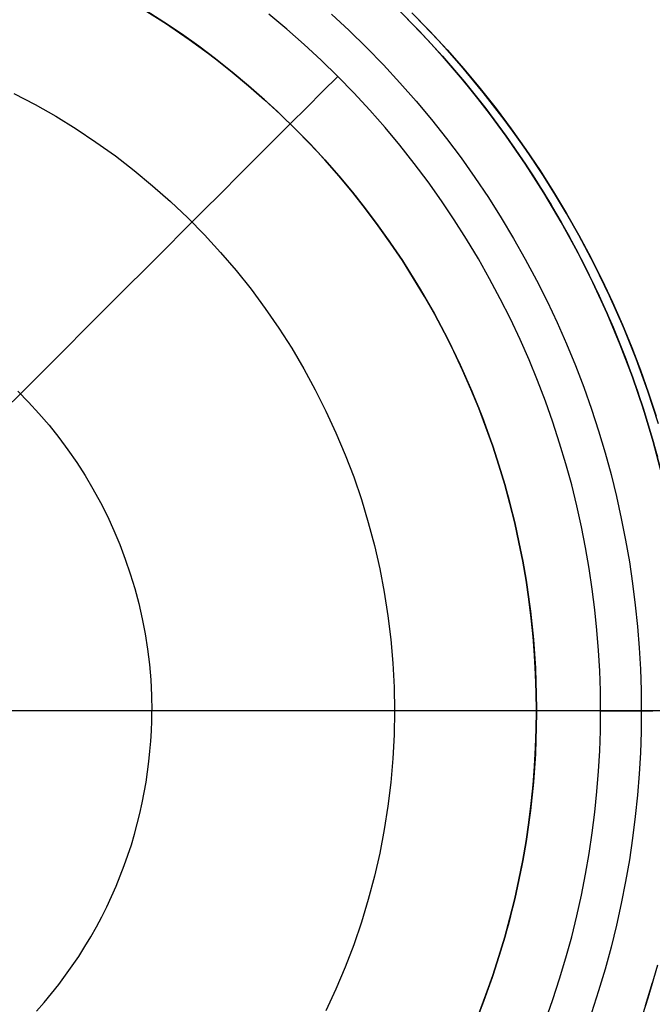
# Model space of a CAD drawing. Header units: millimetres. Extents: x 9981 to 10381, y 4361 to 4761.
# Tile 19 of 39: x 10190 to 10209, y 4552 to 4582. Entities that reach past the tile are written whole.
import ezdxf

# ---------------------------------------------------------------- set-up
doc = ezdxf.new("R2010")
doc.units = ezdxf.units.MM
doc.header["$MEASUREMENT"] = 0
doc.layers.add('0 lux', color=40, linetype='Continuous')
doc.layers.add('0 riflettore', color=140, linetype='Continuous')

msp = doc.modelspace()

# ---------------------------------------------------------------- linework, layer by layer
at = {"layer": '0 lux', "lineweight": -3}
for points in [[(10207.677, 4561.115), (10207.67, 4561.72), (10207.65, 4562.33), (10207.616, 4562.945), (10207.567, 4563.565), (10207.503, 4564.188), (10207.425, 4564.814), (10207.331, 4565.444), (10207.222, 4566.076), (10207.097, 4566.71), (10206.956, 4567.345), (10206.799, 4567.981), (10206.625, 4568.617), (10206.434, 4569.252), (10206.227, 4569.887), (10206.004, 4570.52), (10205.763, 4571.15), (10205.505, 4571.778), (10205.231, 4572.402), (10204.94, 4573.022), (10204.631, 4573.637), (10204.307, 4574.246), (10203.965, 4574.849), (10203.607, 4575.445), (10203.233, 4576.034), (10202.843, 4576.614), (10202.437, 4577.185), (10202.016, 4577.747), (10201.58, 4578.299), (10201.129, 4578.84), (10200.664, 4579.37), (10200.184, 4579.888), (10199.692, 4580.393), (10199.186, 4580.886), (10198.669, 4581.365), (10198.139, 4581.83), (10197.598, 4582.281)], [(10199.497, 4582.284), (10200.038, 4581.783), (10200.567, 4581.268), (10201.082, 4580.739), (10201.582, 4580.198), (10202.069, 4579.644), (10202.54, 4579.079), (10202.996, 4578.502), (10203.437, 4577.914), (10203.861, 4577.317), (10204.269, 4576.711), (10204.66, 4576.095), (10205.034, 4575.472), (10205.391, 4574.842), (10205.73, 4574.205), (10206.052, 4573.562), (10206.357, 4572.914), (10206.644, 4572.262), (10206.913, 4571.606), (10207.165, 4570.946), (10207.399, 4570.285), (10207.615, 4569.621), (10207.814, 4568.957), (10207.996, 4568.292), (10208.16, 4567.627), (10208.308, 4566.963), (10208.439, 4566.301), (10208.553, 4565.64), (10208.651, 4564.982), (10208.733, 4564.327), (10208.799, 4563.676), (10208.85, 4563.028), (10208.886, 4562.385), (10208.907, 4561.747), (10208.914, 4561.115)], [(10201.443, 4582.51), (10202.169, 4581.772), (10202.869, 4581.009), (10203.542, 4580.222), (10204.188, 4579.412), (10204.805, 4578.58), (10205.394, 4577.728), (10205.952, 4576.856), (10206.48, 4575.965), (10206.977, 4575.057), (10207.443, 4574.131), (10207.876, 4573.191), (10208.276, 4572.236), (10208.644, 4571.267), (10208.977, 4570.287), (10209.277, 4569.295), (10209.542, 4568.294), (10209.772, 4567.285), (10209.968, 4566.268), (10210.128, 4565.244), (10210.253, 4564.216), (10210.342, 4563.185), (10210.396, 4562.15), (10210.414, 4561.115)], [(10210.414, 4561.115), (10210.396, 4562.15), (10210.342, 4563.185), (10210.253, 4564.216), (10210.128, 4565.244), (10209.968, 4566.268), (10209.772, 4567.285), (10209.542, 4568.294), (10209.277, 4569.295), (10208.977, 4570.287), (10208.644, 4571.267), (10208.276, 4572.236), (10207.876, 4573.191), (10207.443, 4574.131), (10206.977, 4575.057), (10206.48, 4575.965), (10205.952, 4576.856), (10205.394, 4577.728), (10204.805, 4578.58), (10204.188, 4579.412), (10203.542, 4580.222), (10202.869, 4581.009), (10202.169, 4581.772), (10201.443, 4582.51)], [(10201.719, 4582.236), (10202.439, 4581.484), (10203.133, 4580.707), (10203.799, 4579.907), (10204.437, 4579.084), (10205.046, 4578.239), (10205.626, 4577.374), (10206.175, 4576.489), (10206.693, 4575.586), (10207.179, 4574.665), (10207.634, 4573.728), (10208.055, 4572.775), (10208.443, 4571.809), (10208.797, 4570.83), (10209.117, 4569.839), (10209.403, 4568.837)], [(10189.851, 4579.875), (10190.492, 4579.538), (10191.122, 4579.179), (10191.74, 4578.799), (10192.343, 4578.397), (10192.933, 4577.975), (10193.507, 4577.533), (10194.066, 4577.072), (10194.609, 4576.591), (10195.134, 4576.092), (10195.642, 4575.575), (10196.133, 4575.04), (10196.604, 4574.49), (10197.056, 4573.923), (10197.488, 4573.341), (10197.9, 4572.744), (10198.291, 4572.134), (10198.66, 4571.51), (10199.008, 4570.874), (10199.334, 4570.226), (10199.637, 4569.568), (10199.918, 4568.899), (10200.175, 4568.222), (10200.408, 4567.535), (10200.618, 4566.841), (10200.804, 4566.14), (10200.965, 4565.434), (10201.102, 4564.722), (10201.214, 4564.006), (10201.301, 4563.286), (10201.364, 4562.564), (10201.401, 4561.84), (10201.414, 4561.115)], [(10189.966, 4570.833), (10190.296, 4570.498), (10190.613, 4570.151), (10190.919, 4569.794), (10191.213, 4569.426), (10191.493, 4569.048), (10191.76, 4568.661), (10192.014, 4568.265), (10192.254, 4567.86), (10192.48, 4567.447), (10192.691, 4567.027), (10192.888, 4566.6), (10193.07, 4566.166), (10193.236, 4565.726), (10193.388, 4565.281), (10193.524, 4564.831), (10193.644, 4564.376), (10193.749, 4563.917), (10193.838, 4563.455), (10193.911, 4562.991), (10193.967, 4562.524), (10194.008, 4562.055), (10194.032, 4561.585), (10194.04, 4561.115)], [(10190.535, 4551.991), (10190.768, 4552.256), (10190.993, 4552.526), (10191.211, 4552.802), (10191.421, 4553.083), (10191.624, 4553.368), (10191.819, 4553.658), (10192.006, 4553.952), (10192.185, 4554.25), (10192.356, 4554.552), (10192.518, 4554.856), (10192.672, 4555.163), (10192.818, 4555.473), (10192.955, 4555.785), (10193.084, 4556.099), (10193.204, 4556.414), (10193.316, 4556.73), (10193.419, 4557.048), (10193.514, 4557.365), (10193.601, 4557.683), (10193.68, 4558.001), (10193.75, 4558.319), (10193.813, 4558.635), (10193.868, 4558.951), (10193.914, 4559.266), (10193.954, 4559.579), (10193.985, 4559.89), (10194.01, 4560.2), (10194.027, 4560.507), (10194.037, 4560.812), (10194.04, 4561.115)], [(10201.414, 4561.115), (10201.401, 4560.39), (10201.364, 4559.666), (10201.301, 4558.944), (10201.214, 4558.224), (10201.102, 4557.508), (10200.965, 4556.796), (10200.804, 4556.089), (10200.618, 4555.388), (10200.408, 4554.694), (10200.175, 4554.008), (10199.918, 4553.33), (10199.637, 4552.662), (10199.334, 4552.003)], [(10206.004, 4551.71), (10206.227, 4552.343), (10206.434, 4552.977), (10206.625, 4553.613), (10206.799, 4554.249), (10206.956, 4554.885), (10207.097, 4555.52), (10207.222, 4556.154), (10207.331, 4556.786), (10207.425, 4557.415), (10207.503, 4558.042), (10207.567, 4558.665), (10207.616, 4559.284), (10207.65, 4559.899), (10207.67, 4560.51), (10207.677, 4561.115)], [(10208.914, 4561.115), (10208.907, 4560.482), (10208.886, 4559.844), (10208.85, 4559.201), (10208.799, 4558.554), (10208.733, 4557.902), (10208.651, 4557.247), (10208.553, 4556.589), (10208.439, 4555.929), (10208.308, 4555.266), (10208.16, 4554.602), (10207.996, 4553.938), (10207.814, 4553.273), (10207.615, 4552.608), (10207.399, 4551.945)], [(10209.403, 4553.392), (10209.117, 4552.391), (10208.797, 4551.4)], [(10209.256, 4552.86), (10209.046, 4552.161)], [(10209.046, 4552.161), (10209.256, 4552.86)]]:
    msp.add_lwpolyline(points, dxfattribs=at)
at = {"layer": '0 lux', "lineweight": -3, "extrusion": (0, 1, 0)}
for points in [[(-10194.04, 123.172), (-10201.414, 100.618)], [(-10201.414, 100.618), (-10208.914, 88.513)]]:
    msp.add_lwpolyline(points, dxfattribs=at)
at = {"layer": '0 lux', "lineweight": -3}
for points in [[(10199.692, 4580.393, 32.285), (10199.229, 4579.93, 31.612), (10198.751, 4579.452, 30.954), (10198.259, 4578.96, 30.313), (10197.753, 4578.454, 29.689), (10197.233, 4577.934, 29.083), (10196.7, 4577.401, 28.496), (10196.154, 4576.855, 27.929), (10195.596, 4576.297, 27.383), (10195.027, 4575.728, 26.858), (10194.447, 4575.148, 26.355), (10193.856, 4574.557, 25.875), (10193.256, 4573.958, 25.419), (10192.648, 4573.349, 24.986), (10192.031, 4572.732, 24.578), (10191.407, 4572.108, 24.195), (10190.776, 4571.477, 23.837), (10190.14, 4570.841, 23.505), (10189.498, 4570.199, 23.198)], [(10207.677, 4561.115, 32.285), (10207.023, 4561.115, 31.612), (10206.347, 4561.115, 30.954), (10205.651, 4561.115, 30.313), (10204.935, 4561.115, 29.689), (10204.199, 4561.115, 29.083), (10203.445, 4561.115, 28.496), (10202.674, 4561.115, 27.929), (10201.885, 4561.115, 27.383), (10201.08, 4561.115, 26.858), (10200.259, 4561.115, 26.355), (10199.424, 4561.115, 25.875), (10198.576, 4561.115, 25.419), (10197.715, 4561.115, 24.986), (10196.843, 4561.115, 24.578), (10195.96, 4561.115, 24.195), (10195.068, 4561.115, 23.837), (10194.168, 4561.115, 23.505), (10193.261, 4561.115, 23.198), (10192.347, 4561.115, 22.917), (10191.429, 4561.115, 22.663), (10190.507, 4561.115, 22.435), (10189.582, 4561.115, 22.233)], [(10194.04, 4561.115, 123.172), (10194.009, 4561.115, 123.263), (10193.977, 4561.115, 123.355), (10193.942, 4561.115, 123.446), (10193.905, 4561.115, 123.537), (10193.866, 4561.115, 123.627), (10193.826, 4561.115, 123.718), (10193.783, 4561.115, 123.807), (10193.739, 4561.115, 123.896), (10193.693, 4561.115, 123.984), (10193.644, 4561.115, 124.072), (10193.594, 4561.115, 124.159), (10193.542, 4561.115, 124.245), (10193.488, 4561.115, 124.33), (10193.433, 4561.115, 124.415), (10193.375, 4561.115, 124.498), (10193.316, 4561.115, 124.58), (10193.255, 4561.115, 124.662), (10193.192, 4561.115, 124.742), (10193.128, 4561.115, 124.82), (10193.062, 4561.115, 124.898), (10192.994, 4561.115, 124.974), (10192.925, 4561.115, 125.049), (10192.854, 4561.115, 125.123), (10192.782, 4561.115, 125.195), (10192.708, 4561.115, 125.265), (10192.633, 4561.115, 125.334), (10192.556, 4561.115, 125.402), (10192.479, 4561.115, 125.468), (10192.399, 4561.115, 125.532), (10192.319, 4561.115, 125.594), (10192.238, 4561.115, 125.655), (10192.155, 4561.115, 125.714), (10192.072, 4561.115, 125.771), (10191.987, 4561.115, 125.827), (10191.902, 4561.115, 125.88), (10191.816, 4561.115, 125.932), (10191.729, 4561.115, 125.982), (10191.641, 4561.115, 126.03), (10191.553, 4561.115, 126.076), (10191.463, 4561.115, 126.12), (10191.374, 4561.115, 126.162), (10191.284, 4561.115, 126.202), (10191.193, 4561.115, 126.241), (10191.102, 4561.115, 126.277), (10191.011, 4561.115, 126.312), (10190.919, 4561.115, 126.344), (10190.828, 4561.115, 126.375), (10190.736, 4561.115, 126.404), (10190.644, 4561.115, 126.431), (10190.552, 4561.115, 126.456), (10190.46, 4561.115, 126.479), (10190.368, 4561.115, 126.5), (10190.276, 4561.115, 126.519), (10190.185, 4561.115, 126.537), (10190.093, 4561.115, 126.553), (10190.002, 4561.115, 126.567)], [(10207.677, 4561.115, 32.285), (10207.847, 4561.115, 32.469), (10208.012, 4561.115, 32.657), (10208.172, 4561.115, 32.848), (10208.327, 4561.115, 33.044), (10208.476, 4561.115, 33.243), (10208.621, 4561.115, 33.445), (10208.76, 4561.115, 33.65), (10208.894, 4561.115, 33.858), (10209.022, 4561.115, 34.069), (10209.145, 4561.115, 34.282), (10209.261, 4561.115, 34.498)], [(10209.277, 4561.115, 87.876), (10209.191, 4561.115, 88.037), (10209.102, 4561.115, 88.197), (10209.01, 4561.115, 88.356), (10208.914, 4561.115, 88.513)]]:
    msp.add_polyline3d(points, dxfattribs=at)
at = {"layer": '0 riflettore', "lineweight": -3}
for points in [[(10193.727, 4582.47), (10194.46, 4582.006), (10195.177, 4581.517), (10195.876, 4581.004), (10196.557, 4580.466), (10197.219, 4579.905), (10197.862, 4579.321), (10198.483, 4578.716), (10199.083, 4578.089), (10199.661, 4577.442), (10200.217, 4576.775), (10200.748, 4576.089), (10201.256, 4575.385), (10201.739, 4574.664), (10202.197, 4573.927), (10202.628, 4573.174), (10203.034, 4572.407), (10203.412, 4571.626), (10203.763, 4570.832), (10204.087, 4570.027), (10204.382, 4569.211), (10204.649, 4568.385), (10204.887, 4567.55), (10205.095, 4566.708), (10205.275, 4565.859), (10205.425, 4565.004), (10205.545, 4564.145), (10205.635, 4563.282), (10205.695, 4562.416), (10205.725, 4561.549), (10205.725, 4560.681), (10205.695, 4559.814), (10205.635, 4558.948), (10205.545, 4558.085), (10205.425, 4557.225), (10205.275, 4556.371), (10205.095, 4555.522), (10204.887, 4554.679), (10204.649, 4553.845), (10204.382, 4553.019), (10204.087, 4552.203), (10203.763, 4551.398)], [(10205.729, 4561.115), (10205.723, 4561.67), (10205.704, 4562.229), (10205.673, 4562.793), (10205.628, 4563.361), (10205.57, 4563.933), (10205.498, 4564.507), (10205.412, 4565.084), (10205.312, 4565.664), (10205.197, 4566.245), (10205.068, 4566.827), (10204.923, 4567.411), (10204.764, 4567.994), (10204.589, 4568.577), (10204.4, 4569.159), (10204.194, 4569.739), (10203.974, 4570.317), (10203.738, 4570.893), (10203.486, 4571.465), (10203.219, 4572.033), (10202.936, 4572.597), (10202.638, 4573.156), (10202.325, 4573.709), (10201.997, 4574.255), (10201.654, 4574.795), (10201.296, 4575.327), (10200.924, 4575.851), (10200.538, 4576.366), (10200.138, 4576.872), (10199.724, 4577.368), (10199.298, 4577.854), (10198.858, 4578.329), (10198.407, 4578.792), (10197.943, 4579.244), (10197.468, 4579.683), (10196.983, 4580.11), (10196.486, 4580.524), (10195.981, 4580.924), (10195.465, 4581.31), (10194.941, 4581.682), (10194.409, 4582.04), (10193.87, 4582.383)], [(10193.87, 4582.383), (10194.409, 4582.04), (10194.941, 4581.682), (10195.465, 4581.31), (10195.981, 4580.924), (10196.486, 4580.524), (10196.983, 4580.11), (10197.468, 4579.683), (10197.943, 4579.244), (10198.407, 4578.792), (10198.858, 4578.329), (10199.298, 4577.854), (10199.724, 4577.368), (10200.138, 4576.872), (10200.538, 4576.366), (10200.924, 4575.851), (10201.296, 4575.327), (10201.654, 4574.795), (10201.997, 4574.255), (10202.325, 4573.709), (10202.638, 4573.156), (10202.936, 4572.597), (10203.219, 4572.033), (10203.486, 4571.465), (10203.738, 4570.893), (10203.974, 4570.317), (10204.194, 4569.739), (10204.4, 4569.159), (10204.589, 4568.577), (10204.764, 4567.994), (10204.923, 4567.411), (10205.068, 4566.827), (10205.197, 4566.245), (10205.312, 4565.664), (10205.412, 4565.084), (10205.498, 4564.507), (10205.57, 4563.933), (10205.628, 4563.361), (10205.673, 4562.793), (10205.704, 4562.229), (10205.723, 4561.67), (10205.729, 4561.115)], [(10209.362, 4570.069), (10209.134, 4570.767), (10208.888, 4571.464), (10208.623, 4572.158), (10208.339, 4572.848), (10208.037, 4573.535), (10207.717, 4574.217), (10207.378, 4574.894), (10207.02, 4575.564), (10206.644, 4576.228), (10206.251, 4576.884), (10205.839, 4577.531), (10205.41, 4578.17), (10204.963, 4578.798), (10204.5, 4579.417), (10204.02, 4580.024), (10203.523, 4580.619), (10203.011, 4581.202), (10202.484, 4581.772), (10201.942, 4582.328)], [(10201.942, 4582.328), (10202.484, 4581.772), (10203.011, 4581.202), (10203.523, 4580.619), (10204.02, 4580.024), (10204.5, 4579.417), (10204.963, 4578.798), (10205.41, 4578.17), (10205.839, 4577.531), (10206.251, 4576.884), (10206.644, 4576.228), (10207.02, 4575.564), (10207.378, 4574.894), (10207.717, 4574.217), (10208.037, 4573.535), (10208.339, 4572.848), (10208.623, 4572.158), (10208.888, 4571.464), (10209.134, 4570.767), (10209.362, 4570.069)], [(10209.433, 4569.839), (10209.112, 4570.83), (10208.758, 4571.809), (10208.37, 4572.775), (10207.949, 4573.728), (10207.495, 4574.665), (10207.008, 4575.586), (10206.49, 4576.489), (10205.941, 4577.374), (10205.362, 4578.239), (10204.752, 4579.084), (10204.114, 4579.907), (10203.448, 4580.707), (10202.754, 4581.484), (10202.034, 4582.236)], [(10276.729, 4561.115), (10084.729, 4561.115)], [(10245.729, 4561.115), (10115.729, 4561.115)], [(10210.729, 4561.115), (10150.729, 4561.115)], [(10205.729, 4561.115), (10155.729, 4561.115)], [(10203.974, 4551.912), (10204.194, 4552.491), (10204.4, 4553.071), (10204.589, 4553.653), (10204.764, 4554.236), (10204.923, 4554.819), (10205.068, 4555.402), (10205.197, 4555.985), (10205.312, 4556.566), (10205.412, 4557.145), (10205.498, 4557.722), (10205.57, 4558.297), (10205.628, 4558.868), (10205.673, 4559.436), (10205.704, 4560), (10205.723, 4560.56), (10205.729, 4561.115)], [(10205.729, 4561.115), (10205.723, 4560.56), (10205.704, 4560), (10205.673, 4559.436), (10205.628, 4558.868), (10205.57, 4558.297), (10205.498, 4557.722), (10205.412, 4557.145), (10205.312, 4556.566), (10205.197, 4555.985), (10205.068, 4555.402), (10204.923, 4554.819), (10204.764, 4554.236), (10204.589, 4553.653), (10204.4, 4553.071), (10204.194, 4552.491), (10203.974, 4551.912)], [(10245.729, 4561.115), (10205.729, 4561.115)]]:
    msp.add_lwpolyline(points, dxfattribs=at)
at = {"layer": '0 riflettore', "lineweight": -3, "extrusion": (1, 0, 0)}
msp.add_lwpolyline([(4561.115, 606.45), (4561.115, 586.45)], dxfattribs=at)

doc.saveas('drawing.dxf')
